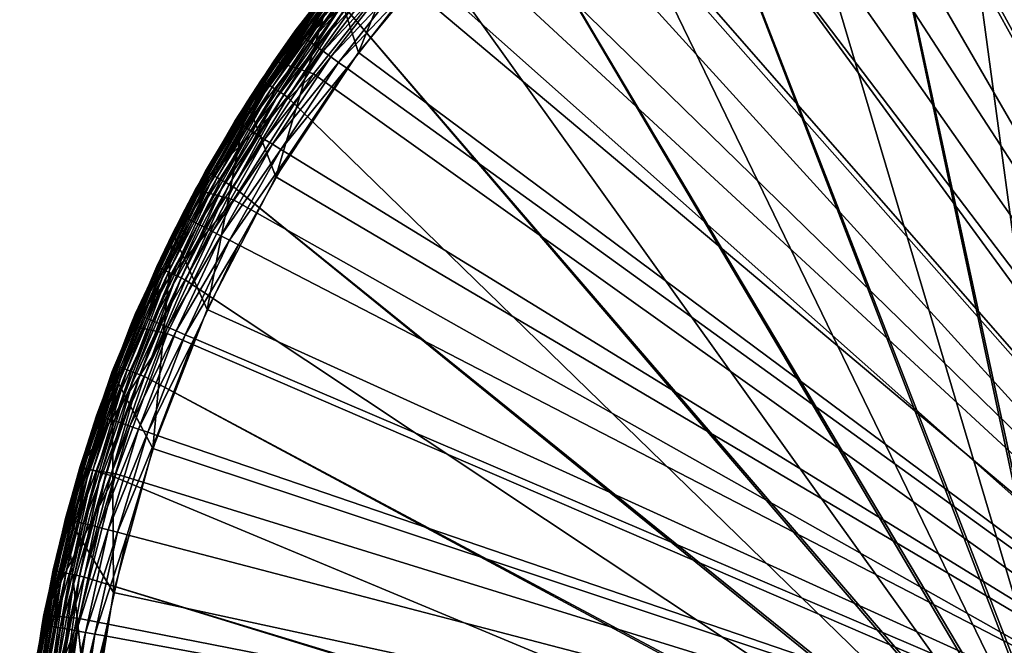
# Model space of a CAD drawing. Header units: centimetres. Extents: x 0.9 to 46.9, y 0.5 to 46.5.
# Tile 55 of 256: x 1 to 16.4, y 27.3 to 37.1. Entities that reach past the tile are written whole.
import ezdxf

# ---------------------------------------------------------------- set-up
doc = ezdxf.new("R2010")
doc.units = ezdxf.units.CM
doc.header["$MEASUREMENT"] = 0
doc.layers.add('Bord', color=7, linetype='Continuous', true_color=0x000000)
doc.layers.add('Skum', color=2, linetype='Continuous')

msp = doc.modelspace()

# ---------------------------------------------------------------- meshes
at = {"layer": 'Bord'}
mesh = msp.add_polyface(dxfattribs=at)
corners = [(18.188, 23.634, 162.399), (18.159, 23.676, 162.399), (18.235, 45.256, 162.399), (18.124, 23.713, 162.399), (23.104, 45.972, 162.399), (23.939, 29.787, 162.399), (23.888, 29.785, 162.399), (23.709, 29.695, 162.399), (23.748, 29.729, 162.399), (23.653, 29.611, 162.399), (18.222, 23.538, 162.399), (19.839, 45.613, 162.399), (23.838, 29.774, 162.399), (23.791, 29.755, 162.399), (13.266, 42.732, 164.399), (11.281, 41.49, 164.399), (23.926, 23.487, 164.399), (19.85, 45.106, 164.399), (17.575, 44.551, 164.399), (23.653, 29.364, 163.899), (23.678, 29.319, 162.399), (23.653, 29.364, 162.399), (23.636, 29.412, 163.899), (23.636, 29.412, 162.399), (23.627, 29.462, 163.899), (23.627, 29.462, 162.399), (23.627, 29.462, 162.399), (23.627, 29.513, 163.899), (23.627, 29.513, 162.399), (23.636, 29.563, 163.899), (23.636, 29.563, 162.399), (23.653, 29.611, 163.899), (23.653, 29.611, 162.399), (23.653, 29.611, 162.399), (23.678, 29.655, 163.899), (23.678, 29.655, 162.399), (23.678, 29.655, 162.399), (23.709, 29.695, 163.899), (23.709, 29.695, 162.399), (23.748, 29.729, 163.899), (23.748, 29.729, 162.399), (23.791, 29.755, 163.899), (23.791, 29.755, 162.399), (23.791, 29.755, 162.399), (23.838, 29.774, 163.899), (23.838, 29.774, 162.399), (23.888, 29.785, 163.899), (23.888, 29.785, 162.399), (23.791, 29.755, 163.899), (23.838, 29.774, 163.899), (23.926, 29.487, 163.899), (23.888, 29.785, 163.899), (23.678, 29.655, 163.899), (23.709, 29.695, 163.899), (23.748, 29.729, 163.899), (23.627, 29.513, 163.899), (23.636, 29.563, 163.899), (23.653, 29.611, 163.899), (23.653, 29.364, 163.899), (23.636, 29.412, 163.899), (23.627, 29.462, 163.899), (23.748, 29.246, 163.899), (23.709, 29.28, 163.899), (23.678, 29.319, 163.899)]
mesh.append_faces([[corners[k] for k in face] for face in [(0, 1, 2, 2), (1, 3, 2, 2), (4, 5, 6, 6), (7, 2, 8, 8), (2, 9, 10, 10), (11, 6, 12, 12), (2, 12, 13, 13), (2, 13, 8, 8), (14, 15, 16, 16), (17, 18, 16, 16), (19, 20, 21, 21), (19, 21, 22, 22), (22, 21, 23, 23), (22, 23, 24, 24), (24, 23, 25, 25), (24, 26, 27, 27), (27, 26, 28, 28), (27, 28, 29, 29), (29, 28, 30, 30), (29, 30, 31, 31), (31, 30, 32, 32), (31, 33, 34, 34), (34, 33, 35, 35), (34, 36, 37, 37), (37, 36, 38, 38), (37, 38, 39, 39), (39, 38, 40, 40), (39, 40, 41, 41), (41, 40, 42, 42), (41, 43, 44, 44), (44, 43, 45, 45), (44, 45, 46, 46), (46, 45, 47, 47), (48, 49, 50, 50), (50, 49, 51, 51), (52, 53, 50, 50), (50, 53, 54, 54), (50, 54, 48, 48), (55, 56, 50, 50), (50, 56, 57, 57), (50, 57, 52, 52), (58, 59, 50, 50), (50, 59, 60, 60), (50, 60, 55, 55), (61, 62, 50, 50), (50, 62, 63, 63), (50, 63, 58, 58)]])
mesh = msp.add_polyface(dxfattribs=at)
corners = [(15.261, 44.793, 166.399), (14.931, 44.655, 162.899), (13.409, 43.942, 162.899), (13.117, 43.789, 166.399), (17.575, 44.551, 166.399), (17.498, 45.571, 166.399), (15.372, 43.756, 166.399), (15.261, 44.793, 166.399), (13.266, 42.732, 166.399), (13.117, 43.789, 166.399), (17.888, 23.785, 162.399), (15.126, 44.195, 162.399), (16.661, 44.782, 162.399), (17.939, 23.787, 162.399), (18.235, 45.256, 162.399), (17.838, 23.774, 162.399), (12.205, 42.693, 162.399), (13.638, 43.498, 162.399), (17.575, 44.551, 164.399), (19.85, 45.106, 166.399), (17.575, 44.551, 166.399), (15.372, 43.756, 164.399), (15.372, 43.756, 166.399), (13.266, 42.732, 164.399), (13.266, 42.732, 166.399), (23.926, 23.487, 164.399), (11.281, 41.49, 164.399), (9.439, 40.044, 164.399), (17.575, 44.551, 164.399), (15.372, 43.756, 164.399), (13.266, 42.732, 164.399), (13.121, 43.781, 162.899), (13.412, 43.937, 162.821), (14.933, 44.65, 162.821), (14.94, 44.633, 162.744), (13.421, 43.92, 162.744), (14.952, 44.605, 162.672), (13.434, 43.894, 162.672), (14.968, 44.567, 162.605), (13.453, 43.857, 162.605), (16.531, 45.165, 162.605), (14.988, 44.521, 162.545), (13.476, 43.812, 162.545), (16.547, 45.117, 162.545), (15.011, 44.466, 162.494), (13.504, 43.759, 162.494), (16.566, 45.06, 162.494), (15.037, 44.404, 162.453), (13.534, 43.699, 162.453), (16.588, 44.997, 162.453), (16.611, 44.929, 162.423), (15.066, 44.337, 162.423), (13.567, 43.635, 162.423), (16.636, 44.856, 162.405), (15.096, 44.267, 162.405), (13.602, 43.567, 162.405)]
mesh.append_faces([[corners[k] for k in face] for face in [(0, 1, 2, 2), (0, 2, 3, 3), (4, 5, 6, 6), (6, 7, 8, 8), (8, 7, 9, 9), (10, 11, 12, 12), (13, 12, 14, 14), (15, 16, 17, 17), (18, 19, 20, 20), (18, 20, 21, 21), (21, 20, 22, 22), (21, 22, 23, 23), (23, 22, 24, 24), (25, 26, 27, 27), (25, 28, 29, 29), (25, 29, 30, 30), (31, 2, 32, 32), (32, 2, 1, 1), (32, 1, 33, 33), (33, 34, 35, 35), (33, 35, 32, 32), (34, 36, 37, 37), (34, 37, 35, 35), (36, 38, 39, 39), (36, 39, 37, 37), (40, 41, 38, 38), (38, 41, 42, 42), (38, 42, 39, 39), (43, 44, 41, 41), (41, 44, 45, 45), (41, 45, 42, 42), (46, 47, 44, 44), (44, 47, 48, 48), (44, 48, 45, 45), (49, 50, 51, 51), (49, 51, 47, 47), (47, 51, 52, 52), (47, 52, 48, 48), (50, 53, 54, 54), (50, 54, 51, 51), (51, 54, 55, 55), (51, 55, 52, 52), (53, 12, 11, 11), (53, 11, 54, 54), (54, 11, 17, 17), (54, 17, 55, 55)]])
mesh = msp.add_polyface(dxfattribs=at)
corners = [(13.638, 43.498, 162.399), (17.888, 23.785, 162.399), (17.838, 23.774, 162.399), (15.126, 44.195, 162.399), (16.661, 44.782, 162.399), (17.939, 23.787, 162.399), (18.235, 45.256, 162.399), (17.989, 23.781, 162.399), (18.038, 23.766, 162.399), (17.791, 23.755, 162.399), (10.834, 41.786, 162.399), (17.627, 23.462, 163.899), (17.627, 23.462, 162.399), (17.627, 23.513, 163.899), (17.627, 23.513, 162.399), (17.636, 23.563, 163.899), (17.636, 23.563, 162.399), (17.653, 23.611, 163.899), (17.653, 23.611, 162.399), (17.678, 23.655, 163.899), (17.678, 23.655, 162.399), (17.709, 23.695, 163.899), (17.709, 23.695, 162.399), (17.748, 23.729, 163.899), (17.748, 23.729, 162.399), (17.791, 23.755, 163.899), (17.791, 23.755, 162.399), (17.838, 23.774, 163.899), (17.838, 23.774, 162.399), (17.888, 23.785, 163.899), (17.888, 23.785, 162.399), (17.939, 23.787, 163.899), (17.939, 23.787, 162.399), (17.989, 23.781, 163.899), (17.989, 23.781, 162.399), (18.038, 23.766, 163.899), (18.038, 23.766, 162.399), (18.083, 23.743, 163.899), (18.083, 23.743, 162.399), (18.188, 23.634, 163.899), (18.209, 23.587, 163.899), (17.926, 23.487, 163.899), (18.083, 23.743, 163.899), (18.124, 23.713, 163.899), (17.939, 23.787, 163.899), (17.989, 23.781, 163.899), (18.038, 23.766, 163.899), (17.791, 23.755, 163.899), (17.838, 23.774, 163.899), (17.888, 23.785, 163.899), (17.678, 23.655, 163.899), (17.709, 23.695, 163.899), (17.748, 23.729, 163.899), (17.627, 23.513, 163.899), (17.636, 23.563, 163.899), (17.653, 23.611, 163.899), (17.627, 23.462, 163.899)]
mesh.append_faces([[corners[k] for k in face] for face in [(0, 1, 2, 2), (0, 3, 1, 1), (1, 4, 5, 5), (5, 6, 7, 7), (7, 6, 8, 8), (9, 10, 2, 2), (11, 12, 13, 13), (13, 12, 14, 14), (13, 14, 15, 15), (15, 14, 16, 16), (15, 16, 17, 17), (17, 16, 18, 18), (17, 18, 19, 19), (19, 18, 20, 20), (19, 20, 21, 21), (21, 20, 22, 22), (21, 22, 23, 23), (23, 22, 24, 24), (23, 24, 25, 25), (25, 24, 26, 26), (25, 26, 27, 27), (27, 26, 28, 28), (27, 28, 29, 29), (29, 28, 30, 30), (29, 30, 31, 31), (31, 30, 32, 32), (31, 32, 33, 33), (33, 32, 34, 34), (33, 34, 35, 35), (35, 34, 36, 36), (35, 36, 37, 37), (37, 36, 38, 38), (39, 40, 41, 41), (42, 43, 41, 41), (44, 45, 41, 41), (41, 45, 46, 46), (41, 46, 42, 42), (47, 48, 41, 41), (41, 48, 49, 49), (41, 49, 44, 44), (50, 51, 41, 41), (41, 51, 52, 52), (41, 52, 47, 47), (53, 54, 41, 41), (41, 54, 55, 55), (41, 55, 50, 50), (41, 56, 53, 53)]])
mesh = msp.add_polyface(dxfattribs=at)
corners = [(11.086, 42.57, 166.399), (10.543, 42.193, 162.899), (9.214, 41.166, 162.899), (9.192, 41.149, 166.399), (9.193, 41.148, 162.899), (11.281, 41.49, 166.399), (11.086, 42.57, 166.399), (9.439, 40.044, 166.399), (9.192, 41.149, 166.399), (17.838, 23.774, 162.399), (10.834, 41.786, 162.399), (12.205, 42.693, 162.399), (17.791, 23.755, 162.399), (8.309, 39.685, 162.399), (9.533, 40.782, 162.399), (13.266, 42.732, 164.399), (13.266, 42.732, 166.399), (11.281, 41.49, 164.399), (11.281, 41.49, 166.399), (9.439, 40.044, 164.399), (9.439, 40.044, 166.399), (7.761, 38.41, 164.399), (7.967, 40.041, 162.821), (7.962, 40.045, 162.899), (9.218, 41.162, 162.821), (10.547, 42.188, 162.821), (10.558, 42.173, 162.744), (9.229, 41.147, 162.744), (7.979, 40.028, 162.744), (10.575, 42.149, 162.672), (9.248, 41.124, 162.672), (8, 40.006, 162.672), (10.599, 42.115, 162.605), (9.275, 41.093, 162.605), (8.029, 39.976, 162.605), (10.629, 42.074, 162.545), (9.307, 41.054, 162.545), (8.064, 39.94, 162.545), (10.663, 42.025, 162.494), (9.345, 41.008, 162.494), (8.105, 39.897, 162.494), (10.702, 41.971, 162.453), (9.388, 40.956, 162.453), (8.152, 39.849, 162.453), (10.744, 41.912, 162.423), (9.435, 40.901, 162.423), (8.202, 39.796, 162.423), (10.789, 41.85, 162.405), (9.483, 40.842, 162.405), (8.255, 39.742, 162.405), (12.164, 42.76, 162.405)]
mesh.append_faces([[corners[k] for k in face] for face in [(0, 1, 2, 2), (0, 2, 3, 3), (2, 4, 3, 3), (5, 6, 7, 7), (7, 6, 8, 8), (9, 10, 11, 11), (12, 13, 14, 14), (12, 14, 10, 10), (15, 16, 17, 17), (17, 16, 18, 18), (17, 18, 19, 19), (19, 18, 20, 20), (19, 20, 21, 21), (22, 23, 4, 4), (22, 4, 24, 24), (4, 2, 24, 24), (24, 2, 1, 1), (24, 1, 25, 25), (25, 26, 27, 27), (25, 27, 24, 24), (24, 27, 28, 28), (26, 29, 30, 30), (26, 30, 27, 27), (27, 30, 31, 31), (29, 32, 33, 33), (29, 33, 30, 30), (30, 33, 34, 34), (32, 35, 36, 36), (32, 36, 33, 33), (33, 36, 37, 37), (35, 38, 39, 39), (35, 39, 36, 36), (36, 39, 40, 40), (38, 41, 42, 42), (38, 42, 39, 39), (39, 42, 43, 43), (41, 44, 45, 45), (41, 45, 42, 42), (42, 45, 46, 46), (44, 47, 48, 48), (44, 48, 45, 45), (45, 48, 49, 49), (50, 10, 47, 47), (47, 10, 14, 14), (47, 14, 48, 48), (48, 14, 13, 13)]])
mesh = msp.add_polyface(dxfattribs=at)
corners = [(3.869, 34.744, 162.899), (4.519, 35.831, 166.399), (4.529, 35.825, 162.899), (4.972, 34.656, 166.399), (4.519, 35.831, 166.399), (3.892, 32.578, 166.399), (1.426, 23.487, 162.399), (1.486, 25.13, 162.399), (17.627, 23.513, 162.399), (1.666, 26.763, 162.399), (17.636, 23.563, 162.399), (1.964, 28.38, 162.399), (17.653, 23.611, 162.399), (6.117, 37.239, 162.399), (17.748, 23.729, 162.399), (17.709, 23.695, 162.399), (17.678, 23.655, 162.399), (4.305, 34.499, 162.399), (5.161, 35.902, 162.399), (2.38, 29.97, 162.399), (2.911, 31.525, 162.399), (3.553, 33.038, 162.399), (7.169, 38.502, 162.399), (8.309, 39.685, 162.399), (17.791, 23.755, 162.399), (4.972, 34.656, 164.399), (6.266, 36.607, 166.399), (4.972, 34.656, 166.399), (3.892, 32.578, 164.399), (1.926, 23.487, 164.399), (23.926, 23.487, 164.399), (2.051, 25.826, 164.399), (3.892, 32.578, 164.399), (3.039, 30.397, 164.399), (2.423, 28.138, 164.399), (7.761, 38.41, 164.399), (6.266, 36.607, 164.399), (4.972, 34.656, 164.399), (9.439, 40.044, 164.399), (4.749, 36.175, 162.821), (3.874, 34.741, 162.821), (4.765, 36.165, 162.744), (3.89, 34.732, 162.744), (4.79, 36.148, 162.672), (3.916, 34.717, 162.672), (4.824, 36.125, 162.605), (3.952, 34.697, 162.605), (4.866, 36.097, 162.545), (3.997, 34.672, 162.545), (4.916, 36.064, 162.494), (4.049, 34.643, 162.494), (4.972, 36.027, 162.453), (4.107, 34.61, 162.453), (5.032, 35.987, 162.423), (4.17, 34.575, 162.423), (5.096, 35.945, 162.405), (4.237, 34.538, 162.405)]
mesh.append_faces([[corners[k] for k in face] for face in [(0, 1, 2, 2), (3, 4, 5, 5), (6, 7, 8, 8), (8, 7, 9, 9), (8, 9, 10, 10), (10, 9, 11, 11), (10, 11, 12, 12), (13, 14, 15, 15), (16, 17, 15, 15), (15, 17, 18, 18), (15, 18, 13, 13), (11, 19, 12, 12), (12, 19, 20, 20), (12, 20, 16, 16), (16, 20, 21, 21), (16, 21, 17, 17), (13, 22, 14, 14), (14, 22, 23, 23), (14, 23, 24, 24), (25, 26, 27, 27), (25, 27, 28, 28), (29, 30, 31, 31), (32, 33, 30, 30), (30, 33, 34, 34), (30, 34, 31, 31), (35, 36, 30, 30), (30, 36, 37, 37), (30, 37, 32, 32), (30, 38, 35, 35), (2, 39, 40, 40), (40, 0, 2, 2), (39, 41, 42, 42), (41, 43, 44, 44), (43, 45, 46, 46), (45, 47, 48, 48), (45, 48, 46, 46), (47, 49, 50, 50), (47, 50, 48, 48), (49, 51, 52, 52), (49, 52, 50, 50), (51, 53, 54, 54), (51, 54, 52, 52), (53, 55, 56, 56), (53, 56, 54, 54), (55, 18, 17, 17), (55, 17, 56, 56)]])
mesh = msp.add_polyface(dxfattribs=at)
corners = [(5.898, 37.756, 162.899), (5.722, 37.544, 162.899), (5.891, 37.761, 166.399), (4.744, 36.178, 162.899), (4.519, 35.831, 166.399), (4.529, 35.825, 162.899), (7.761, 38.41, 166.399), (7.455, 39.54, 166.399), (6.266, 36.607, 166.399), (5.891, 37.761, 166.399), (4.972, 34.656, 166.399), (4.519, 35.831, 166.399), (7.761, 38.41, 164.399), (7.761, 38.41, 166.399), (6.266, 36.607, 164.399), (6.266, 36.607, 166.399), (4.972, 34.656, 164.399), (4.749, 36.175, 162.821), (5.727, 37.541, 162.821), (6.801, 38.832, 162.821), (5.741, 37.529, 162.744), (4.765, 36.165, 162.744), (6.815, 38.819, 162.744), (5.765, 37.511, 162.672), (4.79, 36.148, 162.672), (6.837, 38.799, 162.672), (5.797, 37.486, 162.605), (4.824, 36.125, 162.605), (6.867, 38.772, 162.605), (5.838, 37.455, 162.545), (4.866, 36.097, 162.545), (6.905, 38.738, 162.545), (5.885, 37.418, 162.494), (4.916, 36.064, 162.494), (6.95, 38.698, 162.494), (7, 38.654, 162.453), (5.938, 37.378, 162.453), (4.972, 36.027, 162.453), (7.054, 38.605, 162.423), (5.995, 37.333, 162.423), (5.032, 35.987, 162.423), (7.11, 38.554, 162.405), (6.055, 37.287, 162.405), (5.096, 35.945, 162.405), (7.169, 38.502, 162.399), (6.117, 37.239, 162.399), (5.161, 35.902, 162.399)]
mesh.append_faces([[corners[k] for k in face] for face in [(0, 1, 2, 2), (2, 1, 3, 3), (2, 3, 4, 4), (5, 4, 3, 3), (6, 7, 8, 8), (8, 7, 9, 9), (8, 9, 10, 10), (10, 9, 11, 11), (12, 13, 14, 14), (14, 13, 15, 15), (14, 15, 16, 16), (5, 3, 17, 17), (17, 3, 1, 1), (17, 1, 18, 18), (18, 1, 0, 0), (19, 20, 18, 18), (18, 20, 21, 21), (18, 21, 17, 17), (22, 23, 20, 20), (20, 23, 24, 24), (20, 24, 21, 21), (25, 26, 23, 23), (23, 26, 27, 27), (23, 27, 24, 24), (28, 29, 26, 26), (26, 29, 30, 30), (26, 30, 27, 27), (31, 32, 29, 29), (29, 32, 33, 33), (29, 33, 30, 30), (34, 35, 36, 36), (34, 36, 32, 32), (32, 36, 37, 37), (32, 37, 33, 33), (35, 38, 39, 39), (35, 39, 36, 36), (36, 39, 40, 40), (36, 40, 37, 37), (38, 41, 42, 42), (38, 42, 39, 39), (39, 42, 43, 43), (39, 43, 40, 40), (41, 44, 45, 45), (41, 45, 42, 42), (42, 45, 46, 46), (42, 46, 43, 43)]])
mesh = msp.add_polyface(dxfattribs=at)
corners = [(3.365, 33.764, 162.899), (3.353, 33.771, 166.399), (3.869, 34.744, 162.899), (4.519, 35.831, 166.399), (3.101, 33.25, 162.899), (2.444, 31.704, 162.899), (2.405, 31.601, 166.399), (3.892, 32.578, 166.399), (4.519, 35.831, 166.399), (3.353, 33.771, 166.399), (3.892, 32.578, 164.399), (4.972, 34.656, 166.399), (3.892, 32.578, 166.399), (2.449, 31.702, 162.821), (3.106, 33.247, 162.821), (3.874, 34.741, 162.821), (4.749, 36.175, 162.821), (3.89, 34.732, 162.744), (3.123, 33.24, 162.744), (2.467, 31.695, 162.744), (4.765, 36.165, 162.744), (3.916, 34.717, 162.672), (3.15, 33.227, 162.672), (2.495, 31.684, 162.672), (4.79, 36.148, 162.672), (3.952, 34.697, 162.605), (3.187, 33.209, 162.605), (2.533, 31.67, 162.605), (3.997, 34.672, 162.545), (3.233, 33.188, 162.545), (2.58, 31.651, 162.545), (4.049, 34.643, 162.494), (3.287, 33.162, 162.494), (2.636, 31.63, 162.494), (4.107, 34.61, 162.453), (3.348, 33.134, 162.453), (2.699, 31.606, 162.453), (4.17, 34.575, 162.423), (3.414, 33.103, 162.423), (2.766, 31.58, 162.423), (4.237, 34.538, 162.405), (3.483, 33.071, 162.405), (2.838, 31.553, 162.405), (4.305, 34.499, 162.399), (3.553, 33.038, 162.399), (2.911, 31.525, 162.399)]
mesh.append_faces([[corners[k] for k in face] for face in [(0, 1, 2, 2), (2, 1, 3, 3), (0, 4, 1, 1), (1, 4, 5, 5), (1, 5, 6, 6), (7, 8, 9, 9), (10, 11, 12, 12), (13, 5, 4, 4), (13, 4, 14, 14), (14, 4, 0, 0), (14, 0, 15, 15), (15, 0, 2, 2), (16, 17, 15, 15), (15, 17, 18, 18), (15, 18, 14, 14), (14, 18, 19, 19), (14, 19, 13, 13), (20, 21, 17, 17), (17, 21, 22, 22), (17, 22, 18, 18), (18, 22, 23, 23), (18, 23, 19, 19), (24, 25, 21, 21), (21, 25, 26, 26), (21, 26, 22, 22), (22, 26, 27, 27), (22, 27, 23, 23), (25, 28, 29, 29), (25, 29, 26, 26), (26, 29, 30, 30), (26, 30, 27, 27), (28, 31, 32, 32), (28, 32, 29, 29), (29, 32, 33, 33), (29, 33, 30, 30), (31, 34, 35, 35), (31, 35, 32, 32), (32, 35, 36, 36), (34, 37, 38, 38), (34, 38, 35, 35), (35, 38, 39, 39), (37, 40, 41, 41), (37, 41, 38, 38), (38, 41, 42, 42), (40, 43, 44, 44), (40, 44, 41, 41), (41, 44, 45, 45)]])
mesh = msp.add_polyface(dxfattribs=at)
corners = [(2.444, 31.704, 162.899), (2.408, 31.599, 162.899), (2.405, 31.601, 166.399), (1.901, 30.114, 162.899), (1.684, 29.345, 166.399), (1.699, 29.341, 162.899), (3.892, 32.578, 166.399), (3.353, 33.771, 166.399), (3.039, 30.397, 166.399), (2.405, 31.601, 166.399), (2.423, 28.138, 166.399), (1.684, 29.345, 166.399), (3.892, 32.578, 164.399), (3.892, 32.578, 166.399), (3.039, 30.397, 164.399), (3.039, 30.397, 166.399), (2.423, 28.138, 164.399), (1.482, 28.487, 162.821), (1.907, 30.112, 162.821), (2.449, 31.702, 162.821), (2.467, 31.695, 162.744), (1.925, 30.107, 162.744), (1.5, 28.483, 162.744), (2.495, 31.684, 162.672), (1.953, 30.098, 162.672), (1.53, 28.476, 162.672), (2.533, 31.67, 162.605), (1.993, 30.086, 162.605), (1.57, 28.468, 162.605), (2.58, 31.651, 162.545), (2.041, 30.071, 162.545), (1.619, 28.456, 162.545), (2.636, 31.63, 162.494), (2.099, 30.054, 162.494), (1.677, 28.443, 162.494), (3.287, 33.162, 162.494), (2.699, 31.606, 162.453), (2.163, 30.035, 162.453), (1.743, 28.429, 162.453), (3.348, 33.134, 162.453), (2.766, 31.58, 162.423), (2.232, 30.014, 162.423), (1.814, 28.413, 162.423), (3.414, 33.103, 162.423), (2.838, 31.553, 162.405), (2.305, 29.992, 162.405), (1.888, 28.397, 162.405), (3.483, 33.071, 162.405), (2.911, 31.525, 162.399), (2.38, 29.97, 162.399)]
mesh.append_faces([[corners[k] for k in face] for face in [(0, 1, 2, 2), (2, 1, 3, 3), (2, 3, 4, 4), (5, 4, 3, 3), (6, 7, 8, 8), (8, 7, 9, 9), (8, 9, 10, 10), (10, 9, 11, 11), (12, 13, 14, 14), (14, 13, 15, 15), (14, 15, 16, 16), (17, 5, 18, 18), (18, 5, 3, 3), (18, 3, 19, 19), (19, 3, 1, 1), (1, 0, 19, 19), (19, 20, 21, 21), (19, 21, 18, 18), (18, 21, 22, 22), (20, 23, 24, 24), (20, 24, 21, 21), (21, 24, 25, 25), (23, 26, 27, 27), (23, 27, 24, 24), (24, 27, 28, 28), (26, 29, 30, 30), (26, 30, 27, 27), (27, 30, 31, 31), (29, 32, 33, 33), (29, 33, 30, 30), (30, 33, 34, 34), (35, 36, 32, 32), (32, 36, 37, 37), (32, 37, 33, 33), (33, 37, 38, 38), (39, 40, 36, 36), (36, 40, 41, 41), (36, 41, 37, 37), (37, 41, 42, 42), (43, 44, 40, 40), (40, 44, 45, 45), (40, 45, 41, 41), (41, 45, 46, 46), (47, 48, 44, 44), (44, 48, 49, 49), (44, 49, 45, 45)]])
mesh = msp.add_polyface(dxfattribs=at)
corners = [(1.206, 27.026, 162.899), (1.2, 27.027, 166.399), (1.476, 28.488, 162.899), (1.684, 29.345, 166.399), (1.699, 29.341, 162.899), (1.171, 26.836, 162.899), (0.987, 25.166, 162.899), (2.423, 28.138, 166.399), (1.684, 29.345, 166.399), (2.051, 25.826, 166.399), (1.2, 27.027, 166.399), (2.423, 28.138, 164.399), (3.039, 30.397, 166.399), (2.423, 28.138, 166.399), (2.051, 25.826, 164.399), (2.051, 25.826, 166.399), (0.994, 25.166, 162.821), (1.177, 26.835, 162.821), (1.482, 28.487, 162.821), (1.907, 30.112, 162.821), (1.5, 28.483, 162.744), (1.195, 26.833, 162.744), (1.012, 25.164, 162.744), (1.925, 30.107, 162.744), (1.53, 28.476, 162.672), (1.225, 26.828, 162.672), (1.042, 25.162, 162.672), (1.953, 30.098, 162.672), (1.57, 28.468, 162.605), (1.266, 26.822, 162.605), (1.993, 30.086, 162.605), (1.619, 28.456, 162.545), (1.316, 26.815, 162.545), (2.041, 30.071, 162.545), (1.677, 28.443, 162.494), (1.375, 26.806, 162.494), (2.099, 30.054, 162.494), (1.743, 28.429, 162.453), (1.441, 26.796, 162.453), (2.163, 30.035, 162.453), (1.814, 28.413, 162.423), (1.513, 26.786, 162.423), (2.232, 30.014, 162.423), (1.888, 28.397, 162.405), (1.588, 26.775, 162.405), (2.305, 29.992, 162.405), (2.38, 29.97, 162.399), (1.964, 28.38, 162.399), (1.666, 26.763, 162.399)]
mesh.append_faces([[corners[k] for k in face] for face in [(0, 1, 2, 2), (2, 1, 3, 3), (2, 3, 4, 4), (0, 5, 1, 1), (1, 5, 6, 6), (7, 8, 9, 9), (9, 8, 10, 10), (11, 12, 13, 13), (11, 13, 14, 14), (14, 13, 15, 15), (16, 6, 5, 5), (16, 5, 17, 17), (17, 5, 0, 0), (17, 0, 18, 18), (0, 2, 18, 18), (18, 2, 4, 4), (19, 20, 18, 18), (18, 20, 21, 21), (18, 21, 17, 17), (17, 21, 22, 22), (23, 24, 20, 20), (20, 24, 25, 25), (20, 25, 21, 21), (21, 25, 26, 26), (27, 28, 24, 24), (24, 28, 29, 29), (24, 29, 25, 25), (30, 31, 28, 28), (28, 31, 32, 32), (28, 32, 29, 29), (33, 34, 31, 31), (31, 34, 35, 35), (31, 35, 32, 32), (36, 37, 34, 34), (34, 37, 38, 38), (34, 38, 35, 35), (39, 40, 37, 37), (37, 40, 41, 41), (37, 41, 38, 38), (42, 43, 40, 40), (40, 43, 44, 44), (40, 44, 41, 41), (45, 46, 47, 47), (45, 47, 43, 43), (43, 47, 48, 48), (43, 48, 44, 44)]])
at = {"layer": 'Skum'}
mesh = msp.add_polyface(dxfattribs=at)
corners = [(23.476, 23.502, 164.399), (1.481, 23.07, 164.399), (1.489, 24.241, 164.399), (1.559, 25.41, 164.399), (18.975, 45.037, 164.399), (21.29, 45.394, 164.399), (12.44, 42.534, 164.399), (14.525, 43.599, 164.399), (7.021, 38.104, 164.399), (8.666, 39.771, 164.399), (10.479, 41.253, 164.399), (3.267, 32.197, 164.399), (4.306, 34.296, 164.399), (5.562, 36.272, 164.399), (1.886, 27.729, 164.399), (2.458, 30, 164.399), (2.639, 29.044, 171.399), (2.287, 27.456, 171.399), (23.926, 23.487, 171.399), (2.053, 25.848, 171.399), (1.938, 24.226, 171.399), (4.383, 33.59, 171.399), (3.69, 32.119, 171.399), (3.108, 30.601, 171.399), (7.083, 37.641, 171.399), (6.084, 36.358, 171.399), (5.182, 35.005, 171.399), (10.609, 40.999, 171.399), (9.352, 39.967, 171.399), (8.174, 38.846, 171.399), (14.786, 43.499, 171.399), (13.333, 42.769, 171.399), (11.938, 41.934, 171.399), (19.412, 45.019, 171.399), (17.834, 44.627, 171.399), (24.258, 45.485, 171.399), (22.632, 45.449, 171.399), (6.963, 37.741, 171.387), (8.062, 38.955, 171.387), (6.847, 37.84, 171.35), (7.953, 39.062, 171.35), (6.736, 37.933, 171.29), (7.849, 39.163, 171.29), (6.633, 38.019, 171.208), (7.754, 39.256, 171.208), (6.542, 38.096, 171.106), (7.668, 39.34, 171.106), (6.464, 38.161, 170.987)]
mesh.append_faces([[corners[k] for k in face] for face in [(0, 1, 2, 2), (0, 2, 3, 3), (4, 5, 0, 0), (6, 7, 0, 0), (8, 9, 0, 0), (0, 9, 10, 10), (0, 10, 6, 6), (11, 12, 0, 0), (0, 12, 13, 13), (0, 13, 8, 8), (3, 14, 0, 0), (0, 14, 15, 15), (0, 15, 11, 11), (16, 17, 18, 18), (18, 17, 19, 19), (18, 19, 20, 20), (21, 22, 18, 18), (18, 22, 23, 23), (18, 23, 16, 16), (24, 25, 18, 18), (18, 25, 26, 26), (18, 26, 21, 21), (27, 28, 18, 18), (18, 28, 29, 29), (18, 29, 24, 24), (30, 31, 18, 18), (18, 31, 32, 32), (18, 32, 27, 27), (33, 34, 18, 18), (35, 36, 18, 18), (24, 29, 37, 37), (37, 29, 38, 38), (37, 38, 39, 39), (39, 40, 41, 41), (41, 42, 43, 43), (43, 44, 45, 45), (45, 46, 47, 47)]])
mesh = msp.add_polyface(dxfattribs=at)
corners = [(14.525, 43.599, 164.399), (14.525, 43.599, 166.399), (16.712, 44.437, 166.399), (16.712, 44.437, 164.399), (18.975, 45.037, 166.399), (18.975, 45.037, 164.399), (23.476, 23.502, 164.399), (14.525, 43.599, 164.399), (16.712, 44.437, 164.399), (15.942, 45.057, 170.399), (15.981, 45.072, 166.399), (13.804, 44.14, 166.399), (23.926, 23.487, 171.399), (17.834, 44.627, 171.399), (16.289, 44.119, 171.399), (14.786, 43.499, 171.399), (14.525, 43.599, 166.399), (13.804, 44.14, 166.399), (16.712, 44.437, 166.399), (15.981, 45.072, 166.399), (18.975, 45.037, 166.399), (14.721, 43.641, 171.387), (16.235, 44.266, 171.387), (14.658, 43.78, 171.35), (16.182, 44.409, 171.35), (14.598, 43.912, 171.29), (16.132, 44.545, 171.29), (14.542, 44.034, 171.208), (16.085, 44.671, 171.208), (14.492, 44.142, 171.106), (16.044, 44.782, 171.106), (14.45, 44.235, 170.987), (16.008, 44.878, 170.987), (14.416, 44.309, 170.853), (15.98, 44.955, 170.853), (14.391, 44.364, 170.708), (15.959, 45.011, 170.708), (14.376, 44.397, 170.555), (15.946, 45.046, 170.555), (14.371, 44.409, 170.399), (17.671, 45.192, 171.208), (17.708, 45.063, 171.29), (17.748, 44.924, 171.35), (17.79, 44.777, 171.387), (19.412, 45.019, 171.399)]
mesh.append_faces([[corners[k] for k in face] for face in [(0, 1, 2, 2), (0, 2, 3, 3), (3, 2, 4, 4), (3, 4, 5, 5), (6, 7, 8, 8), (9, 10, 11, 11), (12, 13, 14, 14), (12, 14, 15, 15), (16, 17, 18, 18), (18, 17, 19, 19), (18, 19, 20, 20), (15, 14, 21, 21), (21, 14, 22, 22), (21, 22, 23, 23), (23, 22, 24, 24), (23, 24, 25, 25), (25, 24, 26, 26), (25, 26, 27, 27), (27, 26, 28, 28), (27, 28, 29, 29), (29, 28, 30, 30), (29, 30, 31, 31), (31, 30, 32, 32), (31, 32, 33, 33), (33, 32, 34, 34), (35, 34, 36, 36), (37, 36, 38, 38), (39, 38, 9, 9), (40, 30, 28, 28), (41, 28, 26, 26), (41, 26, 42, 42), (42, 26, 24, 24), (42, 24, 43, 43), (43, 24, 22, 22), (43, 22, 13, 13), (13, 22, 14, 14), (13, 44, 43, 43)]])
mesh = msp.add_polyface(dxfattribs=at)
corners = [(5.562, 36.272, 164.399), (5.562, 36.272, 166.399), (7.021, 38.104, 166.399), (7.021, 38.104, 164.399), (6.383, 38.356, 170.399), (6.38, 38.359, 166.399), (6.318, 38.284, 170.399), (4.944, 36.476, 166.399), (5.273, 36.943, 170.399), (5.562, 36.272, 166.399), (4.944, 36.476, 166.399), (7.021, 38.104, 166.399), (6.38, 38.359, 166.399), (6.464, 38.161, 170.987), (7.595, 39.411, 170.987), (6.401, 38.214, 170.853), (7.536, 39.468, 170.853), (6.355, 38.253, 170.708), (7.493, 39.51, 170.708), (6.327, 38.276, 170.555), (5.607, 36.702, 171.208), (4.681, 35.313, 171.208), (5.716, 36.624, 171.29), (4.795, 35.243, 171.29), (5.833, 36.539, 171.35), (4.919, 35.167, 171.35), (5.957, 36.45, 171.387), (5.049, 35.087, 171.387), (6.084, 36.358, 171.399), (5.182, 35.005, 171.399), (7.083, 37.641, 171.399), (6.963, 37.741, 171.387), (6.847, 37.84, 171.35), (6.736, 37.933, 171.29), (6.633, 38.019, 171.208), (5.51, 36.772, 171.106), (6.542, 38.096, 171.106), (5.428, 36.831, 170.987), (5.361, 36.879, 170.853), (5.313, 36.915, 170.708), (5.283, 36.936, 170.555), (7.458, 39.544, 170.399)]
mesh.append_faces([[corners[k] for k in face] for face in [(0, 1, 2, 2), (0, 2, 3, 3), (4, 5, 6, 6), (6, 5, 7, 7), (6, 7, 8, 8), (9, 10, 11, 11), (11, 10, 12, 12), (13, 14, 15, 15), (15, 16, 17, 17), (17, 18, 19, 19), (20, 21, 22, 22), (22, 23, 24, 24), (24, 25, 26, 26), (26, 27, 28, 28), (28, 27, 29, 29), (28, 30, 26, 26), (26, 30, 31, 31), (26, 31, 24, 24), (24, 31, 32, 32), (24, 32, 22, 22), (22, 32, 33, 33), (22, 33, 20, 20), (20, 33, 34, 34), (20, 34, 35, 35), (35, 34, 36, 36), (35, 36, 37, 37), (37, 36, 13, 13), (37, 13, 38, 38), (38, 13, 15, 15), (38, 15, 39, 39), (39, 15, 17, 17), (39, 17, 40, 40), (40, 17, 19, 19), (40, 19, 8, 8), (8, 19, 6, 6), (19, 41, 4, 4), (19, 4, 6, 6)]])
mesh = msp.add_polyface(dxfattribs=at)
corners = [(4.306, 34.296, 164.399), (4.306, 34.296, 166.399), (5.562, 36.272, 166.399), (5.562, 36.272, 164.399), (3.71, 34.455, 166.399), (4.33, 35.529, 170.399), (4.944, 36.476, 166.399), (4.944, 36.476, 166.399), (4.956, 36.468, 170.399), (5.273, 36.943, 170.399), (3.72, 34.449, 170.399), (4.306, 34.296, 166.399), (3.71, 34.455, 166.399), (5.562, 36.272, 166.399), (4.944, 36.476, 166.399), (4.341, 35.522, 170.555), (4.244, 33.661, 171.387), (5.182, 35.005, 171.399), (5.049, 35.087, 171.387), (4.108, 33.732, 171.35), (4.919, 35.167, 171.35), (3.979, 33.798, 171.29), (4.795, 35.243, 171.29), (3.86, 33.86, 171.208), (4.681, 35.313, 171.208), (3.754, 33.914, 171.106), (4.58, 35.376, 171.106), (3.664, 33.961, 170.987), (4.493, 35.429, 170.987), (3.591, 33.999, 170.853), (4.423, 35.472, 170.853), (3.538, 34.026, 170.708), (4.372, 35.503, 170.708), (3.505, 34.043, 170.555), (5.283, 36.936, 170.555), (5.313, 36.915, 170.708), (5.361, 36.879, 170.853), (5.428, 36.831, 170.987), (5.51, 36.772, 171.106), (5.607, 36.702, 171.208), (5.716, 36.624, 171.29), (5.833, 36.539, 171.35), (5.957, 36.45, 171.387)]
mesh.append_faces([[corners[k] for k in face] for face in [(0, 1, 2, 2), (0, 2, 3, 3), (4, 5, 6, 6), (7, 5, 8, 8), (7, 8, 9, 9), (4, 10, 5, 5), (11, 12, 13, 13), (13, 12, 14, 14), (8, 5, 15, 15), (16, 17, 18, 18), (19, 18, 20, 20), (21, 20, 22, 22), (23, 22, 24, 24), (25, 24, 26, 26), (27, 26, 28, 28), (29, 28, 30, 30), (29, 30, 31, 31), (31, 30, 32, 32), (31, 32, 33, 33), (33, 32, 15, 15), (15, 5, 33, 33), (33, 5, 10, 10), (9, 8, 34, 34), (34, 8, 15, 15), (34, 15, 35, 35), (35, 15, 32, 32), (35, 32, 36, 36), (36, 32, 30, 30), (36, 30, 37, 37), (37, 30, 28, 28), (37, 28, 38, 38), (38, 28, 26, 26), (38, 26, 39, 39), (39, 26, 24, 24), (40, 24, 22, 22), (41, 22, 20, 20), (42, 20, 18, 18)]])
mesh = msp.add_polyface(dxfattribs=at)
corners = [(3.267, 32.197, 164.399), (3.267, 32.197, 166.399), (4.306, 34.296, 166.399), (4.306, 34.296, 164.399), (2.689, 32.318, 166.399), (2.77, 32.511, 170.399), (3.494, 34.049, 170.399), (3.71, 34.455, 166.399), (3.71, 34.455, 166.399), (3.72, 34.449, 170.399), (3.267, 32.197, 166.399), (2.689, 32.318, 166.399), (4.306, 34.296, 166.399), (3.71, 34.455, 166.399), (4.383, 33.59, 171.399), (5.182, 35.005, 171.399), (4.244, 33.661, 171.387), (5.049, 35.087, 171.387), (4.108, 33.732, 171.35), (4.919, 35.167, 171.35), (3.979, 33.798, 171.29), (4.795, 35.243, 171.29), (3.86, 33.86, 171.208), (4.681, 35.313, 171.208), (3.754, 33.914, 171.106), (4.58, 35.376, 171.106), (3.664, 33.961, 170.987), (4.493, 35.429, 170.987), (3.591, 33.999, 170.853), (3.272, 32.297, 171.29), (2.678, 30.747, 171.29), (3.406, 32.24, 171.35), (2.815, 30.701, 171.35), (3.546, 32.18, 171.387), (2.96, 30.651, 171.387), (3.69, 32.119, 171.399), (3.108, 30.601, 171.399), (3.149, 32.349, 171.208), (3.04, 32.396, 171.106), (2.946, 32.436, 170.987), (2.87, 32.468, 170.853), (2.815, 32.492, 170.708), (3.538, 34.026, 170.708), (2.781, 32.506, 170.555), (3.505, 34.043, 170.555)]
mesh.append_faces([[corners[k] for k in face] for face in [(0, 1, 2, 2), (0, 2, 3, 3), (4, 5, 6, 6), (4, 6, 7, 7), (8, 6, 9, 9), (10, 11, 12, 12), (12, 11, 13, 13), (14, 15, 16, 16), (16, 17, 18, 18), (18, 19, 20, 20), (20, 21, 22, 22), (22, 23, 24, 24), (24, 25, 26, 26), (26, 27, 28, 28), (29, 30, 31, 31), (31, 32, 33, 33), (33, 34, 35, 35), (35, 34, 36, 36), (35, 14, 33, 33), (33, 14, 16, 16), (33, 16, 31, 31), (31, 16, 18, 18), (31, 18, 29, 29), (29, 18, 20, 20), (29, 20, 37, 37), (37, 20, 22, 22), (37, 22, 38, 38), (38, 22, 24, 24), (38, 24, 39, 39), (39, 24, 26, 26), (39, 26, 40, 40), (40, 26, 28, 28), (41, 28, 42, 42), (43, 42, 44, 44), (5, 44, 6, 6), (44, 9, 6, 6)]])
mesh = msp.add_polyface(dxfattribs=at)
corners = [(2.458, 30, 164.399), (2.458, 30, 166.399), (3.267, 32.197, 166.399), (3.267, 32.197, 164.399), (2.695, 32.316, 170.399), (2.77, 32.511, 170.399), (2.689, 32.318, 166.399), (2.689, 32.318, 166.399), (2.161, 30.924, 170.399), (1.894, 30.088, 166.399), (1.909, 30.083, 170.399), (2.458, 30, 166.399), (1.894, 30.088, 166.399), (3.267, 32.197, 166.399), (2.689, 32.318, 166.399), (2.173, 30.92, 170.555), (2.34, 29.122, 171.35), (2.96, 30.651, 171.387), (2.815, 30.701, 171.35), (2.2, 29.158, 171.29), (2.678, 30.747, 171.29), (2.071, 29.192, 171.208), (2.552, 30.791, 171.208), (1.955, 29.222, 171.106), (2.439, 30.829, 171.106), (1.856, 29.248, 170.987), (2.342, 30.862, 170.987), (1.777, 29.269, 170.853), (2.265, 30.889, 170.853), (1.719, 29.284, 170.708), (2.208, 30.908, 170.708), (1.684, 29.293, 170.555), (2.781, 32.506, 170.555), (2.815, 32.492, 170.708), (2.87, 32.468, 170.853), (2.946, 32.436, 170.987), (3.04, 32.396, 171.106), (3.149, 32.349, 171.208), (3.272, 32.297, 171.29), (3.406, 32.24, 171.35), (3.546, 32.18, 171.387), (3.591, 33.999, 170.853), (3.538, 34.026, 170.708), (3.505, 34.043, 170.555)]
mesh.append_faces([[corners[k] for k in face] for face in [(0, 1, 2, 2), (0, 2, 3, 3), (4, 5, 6, 6), (4, 7, 8, 8), (8, 7, 9, 9), (8, 9, 10, 10), (11, 12, 13, 13), (13, 12, 14, 14), (4, 8, 15, 15), (16, 17, 18, 18), (19, 18, 20, 20), (21, 20, 22, 22), (23, 22, 24, 24), (25, 24, 26, 26), (27, 26, 28, 28), (29, 28, 30, 30), (31, 30, 15, 15), (10, 15, 8, 8), (5, 4, 32, 32), (32, 4, 15, 15), (32, 15, 33, 33), (33, 15, 30, 30), (33, 30, 34, 34), (34, 30, 28, 28), (34, 28, 35, 35), (35, 28, 26, 26), (35, 26, 36, 36), (36, 26, 24, 24), (36, 24, 37, 37), (37, 24, 22, 22), (37, 22, 38, 38), (38, 22, 20, 20), (39, 20, 18, 18), (40, 18, 17, 17), (34, 41, 33, 33), (33, 42, 32, 32), (32, 43, 5, 5)]])
mesh = msp.add_polyface(dxfattribs=at)
corners = [(1.886, 27.729, 164.399), (1.886, 27.729, 166.399), (2.458, 30, 166.399), (2.458, 30, 164.399), (1.909, 30.083, 170.399), (1.894, 30.088, 166.399), (1.672, 29.296, 170.399), (1.332, 27.788, 166.399), (1.337, 27.786, 170.399), (1.886, 27.729, 166.399), (1.332, 27.788, 166.399), (2.458, 30, 166.399), (1.894, 30.088, 166.399), (1.684, 29.293, 170.555), (2.133, 27.485, 171.387), (2.639, 29.044, 171.399), (2.488, 29.083, 171.387), (1.983, 27.512, 171.35), (2.34, 29.122, 171.35), (1.841, 27.538, 171.29), (2.2, 29.158, 171.29), (1.709, 27.563, 171.208), (2.071, 29.192, 171.208), (1.592, 27.584, 171.106), (1.955, 29.222, 171.106), (1.491, 27.602, 170.987), (1.856, 29.248, 170.987), (1.411, 27.617, 170.853), (1.777, 29.269, 170.853), (1.352, 27.628, 170.708), (1.719, 29.284, 170.708), (1.316, 27.635, 170.555), (3.108, 30.601, 171.399), (2.96, 30.651, 171.387), (2.815, 30.701, 171.35), (2.678, 30.747, 171.29), (2.552, 30.791, 171.208), (2.439, 30.829, 171.106), (2.342, 30.862, 170.987), (2.265, 30.889, 170.853), (2.208, 30.908, 170.708), (2.173, 30.92, 170.555)]
mesh.append_faces([[corners[k] for k in face] for face in [(0, 1, 2, 2), (0, 2, 3, 3), (4, 5, 6, 6), (6, 5, 7, 7), (6, 7, 8, 8), (9, 10, 11, 11), (11, 10, 12, 12), (4, 6, 13, 13), (14, 15, 16, 16), (17, 16, 18, 18), (17, 18, 19, 19), (19, 18, 20, 20), (19, 20, 21, 21), (21, 20, 22, 22), (21, 22, 23, 23), (23, 22, 24, 24), (23, 24, 25, 25), (25, 24, 26, 26), (25, 26, 27, 27), (27, 26, 28, 28), (27, 28, 29, 29), (29, 28, 30, 30), (29, 30, 31, 31), (31, 30, 13, 13), (13, 6, 31, 31), (31, 6, 8, 8), (15, 32, 16, 16), (16, 32, 33, 33), (16, 33, 18, 18), (18, 34, 20, 20), (20, 35, 22, 22), (22, 36, 24, 24), (24, 37, 26, 26), (26, 38, 28, 28), (28, 39, 30, 30), (30, 40, 13, 13), (13, 41, 4, 4)]])
mesh = msp.add_polyface(dxfattribs=at)
corners = [(1.559, 25.41, 164.399), (1.559, 25.41, 166.399), (1.886, 27.729, 166.399), (1.886, 27.729, 166.399), (1.886, 27.729, 164.399), (1.337, 27.786, 170.399), (1.332, 27.788, 166.399), (1.303, 27.637, 170.399), (1.009, 25.442, 166.399), (1.059, 25.955, 170.399), (1.022, 25.441, 170.399), (1.559, 25.41, 166.399), (1.009, 25.442, 166.399), (1.886, 27.729, 166.399), (1.886, 27.729, 166.399), (1.009, 25.442, 166.399), (1.332, 27.788, 166.399), (2.287, 27.456, 171.399), (2.639, 29.044, 171.399), (2.133, 27.485, 171.387), (2.488, 29.083, 171.387), (1.983, 27.512, 171.35), (1.071, 25.953, 170.555), (0.951, 24.259, 170.555), (1.107, 25.95, 170.708), (0.988, 24.258, 170.708), (1.167, 25.943, 170.853), (1.048, 24.256, 170.853), (1.249, 25.934, 170.987), (1.13, 24.253, 170.987), (1.35, 25.923, 171.106), (1.232, 24.249, 171.106), (1.469, 25.911, 171.208), (2.053, 25.848, 171.399), (1.897, 25.864, 171.387), (1.746, 25.881, 171.35), (1.602, 25.896, 171.29), (1.841, 27.538, 171.29), (1.709, 27.563, 171.208), (1.592, 27.584, 171.106), (1.491, 27.602, 170.987), (1.411, 27.617, 170.853), (1.352, 27.628, 170.708), (1.316, 27.635, 170.555)]
mesh.append_faces([[corners[k] for k in face] for face in [(0, 1, 2, 2), (0, 3, 4, 4), (5, 6, 7, 7), (7, 6, 8, 8), (7, 8, 9, 9), (8, 10, 9, 9), (11, 12, 13, 13), (14, 15, 16, 16), (17, 18, 19, 19), (19, 20, 21, 21), (9, 10, 22, 22), (22, 23, 24, 24), (24, 25, 26, 26), (26, 27, 28, 28), (28, 29, 30, 30), (30, 31, 32, 32), (33, 17, 34, 34), (34, 17, 19, 19), (34, 19, 35, 35), (35, 19, 21, 21), (35, 21, 36, 36), (36, 21, 37, 37), (36, 37, 32, 32), (32, 37, 38, 38), (32, 38, 30, 30), (30, 38, 39, 39), (30, 39, 28, 28), (28, 39, 40, 40), (28, 40, 26, 26), (26, 40, 41, 41), (26, 41, 24, 24), (24, 41, 42, 42), (24, 42, 22, 22), (22, 42, 43, 43), (22, 43, 9, 9), (9, 43, 7, 7), (43, 5, 7, 7)]])

doc.saveas('drawing.dxf')
